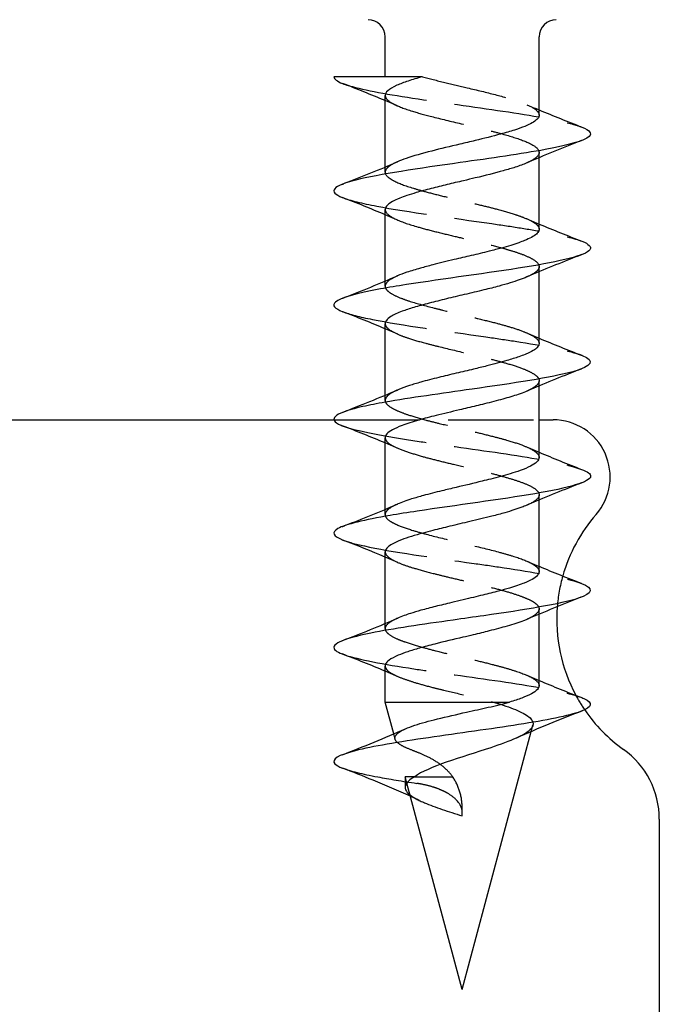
# Model space of a CAD drawing. Header units: millimetres. Extents: x -168 to 186, y -85 to 278.
# Tile 15 of 162: x -138 to -127, y -29 to -12. Entities that reach past the tile are written whole.
import ezdxf

# ---------------------------------------------------------------- set-up
doc = ezdxf.new("R2010")
doc.units = ezdxf.units.MM
doc.header["$LTSCALE"] = 10
doc.linetypes.add('ALLCAD_Strich', pattern=[0.2, 0.15, -0.05])
doc.layers.add('BESCH_KONT_sich_schn_grun_2d', color=10, linetype='Continuous')

msp = doc.modelspace()

# ---------------------------------------------------------------- linework, layer by layer
at = {"layer": 'BESCH_KONT_sich_schn_grun_2d', "linetype": 'Continuous'}
for p, q in [((-132.018, -12.545), (-132.018, -11.845)), ((-129.318, -13.218), (-129.318, -11.845)), ((-132.018, -14.127), (-132.018, -12.873)), ((-129.318, -15.217), (-129.318, -13.963)), ((-132.018, -16.126), (-132.018, -14.872)), ((-129.318, -17.217), (-129.318, -15.962)), ((-132.018, -18.127), (-132.018, -16.873)), ((-129.318, -19.217), (-129.318, -17.964)), ((-138.71, -18.558), (-132.916, -18.558)), ((-129.318, -18.558), (-129.072, -18.558)), ((-132.018, -20.127), (-132.018, -18.872)), ((-129.318, -21.218), (-129.318, -19.962)), ((-132.018, -22.128), (-132.018, -20.873)), ((-129.318, -23.218), (-129.318, -21.964)), ((-132.018, -23.507), (-132.018, -22.873)), ((-131.869, -24.064), (-132.018, -23.507)), ((-132.018, -23.507), (-129.839, -23.507)), ((-130.668, -28.545), (-129.456, -24.021)), ((-130.668, -28.545), (-131.638, -24.924)), ((-127.21, -25.557), (-127.21, -29.06))]:
    msp.add_line(p, q, dxfattribs=at)
at = {"layer": 'BESCH_KONT_sich_schn_grun_2d', "linetype": 'ALLCAD_Strich'}
for p, q in [((-129.318, -13.963), (-129.318, -13.872)), ((-132.018, -14.217), (-132.018, -14.127)), ((-129.318, -15.962), (-129.318, -15.873)), ((-132.018, -16.218), (-132.018, -16.126)), ((-129.318, -17.964), (-129.318, -17.872)), ((-132.018, -18.218), (-132.018, -18.127)), ((-132.916, -18.558), (-129.318, -18.558)), ((-129.318, -19.962), (-129.318, -19.873)), ((-132.018, -20.217), (-132.018, -20.127)), ((-129.318, -21.964), (-129.318, -21.872)), ((-132.018, -22.217), (-132.018, -22.128)), ((-129.456, -24.021), (-129.427, -23.912)), ((-131.844, -24.154), (-131.869, -24.064)), ((-131.668, -24.813), (-131.668, -25)), ((-131.638, -24.924), (-131.668, -24.813)), ((-131.5, -24.813), (-131.668, -24.813)), ((-131.5, -24.813), (-130.834, -24.813)), ((-130.668, -25.5), (-130.668, -25.348))]:
    msp.add_line(p, q, dxfattribs=at)
at = {"layer": 'BESCH_KONT_sich_schn_grun_2d', "linetype": 'Continuous'}
for centre, radius, start, end in [((-132.318, -11.845), 0.3, 360, 90), ((-129.018, -11.845), 0.3, 90, 180), ((-129.072, -19.558), 1, 318.8605, 90), ((-126.21, -22.058), 2.8, 138.8605, 164.1903), ((-126.21, -22.058), 2.8, 175.4109, 208.3177), ((-126.21, -22.058), 2.8, 214.4399, 234.4513), ((-128.71, -25.557), 1.5, 0, 54.4513)]:
    msp.add_arc(centre, radius, start, end, dxfattribs=at)
at = {"layer": 'BESCH_KONT_sich_schn_grun_2d', "linetype": 'ALLCAD_Strich'}
for start, end in [(164.1903, 175.4109), (208.3177, 214.4399)]:
    msp.add_arc((-126.21, -22.058), 2.8, start, end, dxfattribs=at)
for points in [[(-132.917, -12.545), (-132.917, -12.545), (-132.918, -12.545), (-132.918, -12.545)], [(-131.803, -13.055), (-131.874, -13.024), (-131.946, -12.994), (-132.018, -12.963)], [(-129.533, -13.035), (-129.462, -13.066), (-129.39, -13.097), (-129.318, -13.127)], [(-128.57, -13.663), (-128.582, -13.667), (-128.594, -13.672), (-128.606, -13.677)], [(-132.767, -14.428), (-132.758, -14.425), (-132.75, -14.421), (-132.742, -14.418)], [(-131.8, -15.056), (-131.873, -15.025), (-131.945, -14.994), (-132.018, -14.963)], [(-129.532, -15.036), (-129.461, -15.067), (-129.39, -15.097), (-129.318, -15.127)], [(-128.566, -15.661), (-128.588, -15.669), (-128.611, -15.678), (-128.633, -15.687)], [(-132.763, -16.426), (-132.758, -16.424), (-132.752, -16.422), (-132.747, -16.42)], [(-131.796, -17.058), (-131.869, -17.026), (-131.944, -16.994), (-132.018, -16.963)], [(-129.538, -17.034), (-129.465, -17.066), (-129.392, -17.097), (-129.318, -17.128)], [(-128.576, -17.666), (-128.597, -17.674), (-128.618, -17.682), (-128.638, -17.69)], [(-131.806, -19.054), (-131.876, -19.023), (-131.947, -18.993), (-132.018, -18.963)], [(-129.539, -19.032), (-129.466, -19.064), (-129.392, -19.096), (-129.318, -19.127)], [(-128.567, -19.661), (-128.59, -19.67), (-128.613, -19.679), (-128.636, -19.688)], [(-132.773, -20.43), (-132.758, -20.424), (-132.743, -20.418), (-132.728, -20.412)], [(-131.795, -21.058), (-131.869, -21.026), (-131.943, -20.995), (-132.018, -20.963)], [(-129.535, -21.034), (-129.463, -21.065), (-129.391, -21.096), (-129.318, -21.126)], [(-128.574, -21.665), (-128.582, -21.668), (-128.591, -21.672), (-128.599, -21.675)], [(-131.805, -23.054), (-131.876, -23.023), (-131.947, -22.993), (-132.018, -22.963)], [(-129.534, -23.035), (-129.463, -23.066), (-129.39, -23.096), (-129.318, -23.127)], [(-129.717, -24.136), (-129.717, -24.136), (-129.717, -24.136), (-129.718, -24.136)], [(-131.419, -25.23), (-131.471, -25.204), (-131.523, -25.18), (-131.576, -25.155)]]:
    msp.add_open_spline(points, degree=3, dxfattribs=at)
at = {"layer": 'BESCH_KONT_sich_schn_grun_2d', "linetype": 'Continuous'}
for points, knots in [([(-131.364, -12.545), (-131.381, -12.545), (-131.398, -12.545), (-131.415, -12.545), (-131.818, -12.545), (-132.258, -12.545), (-132.554, -12.545), (-132.711, -12.545), (-132.832, -12.545), (-132.917, -12.545)], [-0.2111389, -0.2111389, -0.2111389, -0.2111389, -0.2054491, -0.2054491, -0.2054491, -0.0711626, -0.0711626, -0.0711626, 0, 0, 0, 0]), ([(-131.364, -12.545), (-131.455, -12.57), (-131.54, -12.595), (-131.691, -12.645), (-131.758, -12.67), (-131.885, -12.727), (-131.939, -12.759), (-132.003, -12.818), (-132.018, -12.845), (-132.018, -12.873)], [0, 0, 0, 0, 0.0328826, 0.0328826, 0.0655377, 0.0655377, 0.1072006, 0.1072006, 0.1430198, 0.1430198, 0.1430198, 0.1430198]), ([(-129.318, -13.218), (-129.318, -13.222), (-129.318, -13.227), (-129.323, -13.252), (-129.336, -13.273), (-129.398, -13.334), (-129.47, -13.375), (-129.622, -13.436), (-129.682, -13.458), (-129.824, -13.503), (-129.907, -13.527), (-130.134, -13.589), (-130.284, -13.627), (-130.529, -13.685), (-130.619, -13.706), (-130.878, -13.767), (-131.046, -13.807), (-131.371, -13.891), (-131.524, -13.933), (-131.706, -13.996), (-131.756, -14.015), (-131.8, -14.034)], [-4.496143, -4.496143, -4.496143, -4.496143, -4.4900402, -4.4900402, -4.4626515, -4.4626515, -4.409862, -4.409862, -4.3818045, -4.3818045, -4.350019, -4.350019, -4.3010294, -4.3010294, -4.2733858, -4.2733858, -4.2208499, -4.2208499, -4.1639112, -4.1639112, -4.1388751, -4.1388751, -4.1388751, -4.1388751]), ([(-128.571, -13.427), (-128.432, -13.482), (-128.32, -13.613), (-129.077, -13.821), (-130.893, -14.076), (-132.48, -14.305), (-132.988, -14.508), (-132.898, -14.611), (-132.766, -14.663), (-132.764, -14.664)], [5.912568, 5.912568, 5.912568, 5.912568, 6.430235, 7.149884, 7.869534, 8.829067, 9.308834, 9.7886, 9.797074, 9.797074, 9.797074, 9.797074]), ([(-129.536, -14.056), (-129.593, -14.081), (-129.66, -14.106), (-129.801, -14.152), (-129.871, -14.172), (-130.096, -14.235), (-130.263, -14.276), (-130.506, -14.335), (-130.575, -14.351), (-130.741, -14.39), (-130.836, -14.412), (-131.027, -14.458), (-131.121, -14.481), (-131.306, -14.528), (-131.395, -14.552), (-131.533, -14.593), (-131.587, -14.61), (-131.682, -14.643), (-131.725, -14.659), (-131.863, -14.715), (-131.936, -14.754), (-132.004, -14.82), (-132.018, -14.846), (-132.018, -14.872)], [0.6599032, 0.6599032, 0.6599032, 0.6599032, 0.6923807, 0.6923807, 0.7197421, 0.7197421, 0.7743548, 0.7743548, 0.7958425, 0.7958425, 0.825246, 0.825246, 0.855728, 0.855728, 0.887361, 0.887361, 0.9091493, 0.9091493, 0.9295711, 0.9295711, 0.9822283, 0.9822283, 1.0164506, 1.0164506, 1.0164506, 1.0164506]), ([(-129.318, -15.217), (-129.318, -15.226), (-129.319, -15.235), (-129.329, -15.264), (-129.344, -15.284), (-129.409, -15.342), (-129.48, -15.379), (-129.606, -15.429), (-129.639, -15.441), (-129.763, -15.485), (-129.865, -15.516), (-130.047, -15.566), (-130.12, -15.585), (-130.298, -15.63), (-130.404, -15.655), (-130.61, -15.704), (-130.71, -15.727), (-130.938, -15.781), (-131.064, -15.812), (-131.259, -15.862), (-131.331, -15.881), (-131.486, -15.925), (-131.566, -15.949), (-131.699, -15.993), (-131.754, -16.013), (-131.801, -16.034)], [-3.6213877, -3.6213877, -3.6213877, -3.6213877, -3.6101324, -3.6101324, -3.5840652, -3.5840652, -3.5339215, -3.5339215, -3.51783, -3.51783, -3.4775882, -3.4775882, -3.4523968, -3.4523968, -3.418994, -3.418994, -3.3882626, -3.3882626, -3.3482506, -3.3482506, -3.3231753, -3.3231753, -3.2913072, -3.2913072, -3.2642085, -3.2642085, -3.2642085, -3.2642085]), ([(-128.567, -15.429), (-128.507, -15.453), (-128.418, -15.502), (-128.389, -15.654), (-129.386, -15.883), (-131.2, -16.112), (-132.415, -16.315), (-133.022, -16.474), (-132.906, -16.607), (-132.761, -16.663)], [12.202536, 12.202536, 12.202536, 12.202536, 12.427316, 12.667199, 13.626732, 14.586265, 14.826149, 15.545798, 16.079354, 16.079354, 16.079354, 16.079354]), ([(-129.533, -16.054), (-129.613, -16.088), (-129.713, -16.123), (-129.889, -16.177), (-129.953, -16.196), (-130.105, -16.237), (-130.194, -16.259), (-130.399, -16.309), (-130.515, -16.336), (-130.737, -16.388), (-130.841, -16.413), (-131.048, -16.463), (-131.149, -16.489), (-131.342, -16.539), (-131.434, -16.564), (-131.592, -16.612), (-131.66, -16.634), (-131.801, -16.687), (-131.868, -16.718), (-131.954, -16.772), (-131.981, -16.795), (-132.011, -16.836), (-132.018, -16.855), (-132.018, -16.873)], [1.5324341, 1.5324341, 1.5324341, 1.5324341, 1.5779732, 1.5779732, 1.6017533, 1.6017533, 1.631367, 1.631367, 1.667518, 1.667518, 1.699684, 1.699684, 1.7324597, 1.7324597, 1.7657093, 1.7657093, 1.7951791, 1.7951791, 1.8352299, 1.8352299, 1.8649983, 1.8649983, 1.8892832, 1.8892832, 1.8892832, 1.8892832]), ([(-129.318, -17.217), (-129.318, -17.219), (-129.318, -17.221), (-129.321, -17.254), (-129.342, -17.286), (-129.407, -17.336), (-129.439, -17.355), (-129.53, -17.401), (-129.596, -17.427), (-129.736, -17.475), (-129.807, -17.497), (-129.992, -17.551), (-130.109, -17.582), (-130.31, -17.633), (-130.388, -17.652), (-130.569, -17.695), (-130.671, -17.718), (-130.876, -17.766), (-130.979, -17.791), (-131.189, -17.843), (-131.294, -17.87), (-131.464, -17.918), (-131.531, -17.938), (-131.663, -17.981), (-131.726, -18.003), (-131.789, -18.029), (-131.797, -18.033), (-131.805, -18.036)], [-2.7470568, -2.7470568, -2.7470568, -2.7470568, -2.7444385, -2.7444385, -2.7038271, -2.7038271, -2.6788014, -2.6788014, -2.6439911, -2.6439911, -2.6145936, -2.6145936, -2.5740841, -2.5740841, -2.5491699, -2.5491699, -2.5176627, -2.5176627, -2.4856253, -2.4856253, -2.4496399, -2.4496399, -2.423543, -2.423543, -2.3936373, -2.3936373, -2.3891859, -2.3891859, -2.3891859, -2.3891859]), ([(-128.565, -17.428), (-128.327, -17.524), (-128.449, -17.721), (-130.295, -17.995), (-131.766, -18.199), (-132.822, -18.402), (-133.047, -18.54), (-132.797, -18.652), (-132.77, -18.662)], [18.48289, 18.48289, 18.48289, 18.48289, 19.38393, 20.343463, 21.063113, 21.302996, 22.262529, 22.358557, 22.358557, 22.358557, 22.358557]), ([(-129.536, -18.057), (-129.542, -18.06), (-129.549, -18.062), (-129.596, -18.082), (-129.639, -18.098), (-129.767, -18.141), (-129.858, -18.168), (-130.057, -18.223), (-130.165, -18.251), (-130.374, -18.303), (-130.472, -18.327), (-130.619, -18.362), (-130.667, -18.373), (-130.854, -18.417), (-130.993, -18.45), (-131.231, -18.509), (-131.332, -18.535), (-131.538, -18.594), (-131.637, -18.627), (-131.789, -18.684), (-131.846, -18.708), (-131.935, -18.757), (-131.967, -18.781), (-132.008, -18.828), (-132.018, -18.85), (-132.018, -18.872)], [2.405647, 2.405647, 2.405647, 2.405647, 2.4094395, 2.4094395, 2.4309122, 2.4309122, 2.4668194, 2.4668194, 2.5032153, 2.5032153, 2.533989, 2.533989, 2.5486472, 2.5486472, 2.5918436, 2.5918436, 2.626704, 2.626704, 2.6684029, 2.6684029, 2.7013817, 2.7013817, 2.7332176, 2.7332176, 2.7621635, 2.7621635, 2.7621635, 2.7621635]), ([(-129.318, -19.217), (-129.318, -19.244), (-129.333, -19.271), (-129.388, -19.323), (-129.424, -19.347), (-129.52, -19.396), (-129.581, -19.422), (-129.706, -19.466), (-129.765, -19.485), (-129.932, -19.535), (-130.046, -19.565), (-130.217, -19.609), (-130.267, -19.621), (-130.467, -19.671), (-130.62, -19.707), (-130.858, -19.763), (-130.941, -19.782), (-131.136, -19.83), (-131.246, -19.857), (-131.42, -19.905), (-131.49, -19.925), (-131.647, -19.975), (-131.729, -20.004), (-131.799, -20.034), (-131.801, -20.035), (-131.803, -20.036)], [-1.8730071, -1.8730071, -1.8730071, -1.8730071, -1.8371123, -1.8371123, -1.8063876, -1.8063876, -1.7729565, -1.7729565, -1.7478294, -1.7478294, -1.7073965, -1.7073965, -1.6909926, -1.6909926, -1.6437002, -1.6437002, -1.6176018, -1.6176018, -1.581278, -1.581278, -1.5551254, -1.5551254, -1.5169037, -1.5169037, -1.5156612, -1.5156612, -1.5156612, -1.5156612]), ([(-128.577, -19.426), (-128.47, -19.466), (-128.268, -19.609), (-129.181, -19.853), (-130.981, -20.082), (-132.265, -20.286), (-133.009, -20.455), (-132.929, -20.598), (-132.759, -20.665)], [24.757545, 24.757545, 24.757545, 24.757545, 25.141129, 26.100662, 27.060195, 27.300078, 28.019728, 28.649719, 28.649719, 28.649719, 28.649719]), ([(-129.535, -20.055), (-129.562, -20.067), (-129.592, -20.079), (-129.709, -20.123), (-129.808, -20.154), (-129.991, -20.207), (-130.069, -20.227), (-130.273, -20.279), (-130.403, -20.309), (-130.653, -20.368), (-130.771, -20.396), (-130.987, -20.449), (-131.086, -20.473), (-131.24, -20.512), (-131.298, -20.528), (-131.5, -20.582), (-131.629, -20.622), (-131.799, -20.687), (-131.854, -20.712), (-131.929, -20.756), (-131.955, -20.774), (-131.998, -20.814), (-132.012, -20.836), (-132.018, -20.863), (-132.018, -20.868), (-132.018, -20.873)], [3.2786403, 3.2786403, 3.2786403, 3.2786403, 3.2942703, 3.2942703, 3.3352579, 3.3352579, 3.3622897, 3.3622897, 3.4034333, 3.4034333, 3.4396968, 3.4396968, 3.4711572, 3.4711572, 3.4911933, 3.4911933, 3.5435001, 3.5435001, 3.5763682, 3.5763682, 3.5999879, 3.5999879, 3.6289163, 3.6289163, 3.6354052, 3.6354052, 3.6354052, 3.6354052]), ([(-129.318, -21.218), (-129.318, -21.22), (-129.318, -21.222), (-129.32, -21.244), (-129.329, -21.264), (-129.368, -21.307), (-129.4, -21.331), (-129.48, -21.376), (-129.526, -21.397), (-129.651, -21.448), (-129.739, -21.478), (-129.897, -21.525), (-129.961, -21.543), (-130.117, -21.584), (-130.21, -21.607), (-130.359, -21.643), (-130.414, -21.657), (-130.529, -21.684), (-130.59, -21.699), (-130.718, -21.73), (-130.785, -21.745), (-130.948, -21.784), (-131.042, -21.807), (-131.223, -21.852), (-131.31, -21.875), (-131.457, -21.915), (-131.519, -21.934), (-131.615, -21.964), (-131.651, -21.977), (-131.726, -22.004), (-131.764, -22.019), (-131.798, -22.034)], [-0.9993076, -0.9993076, -0.9993076, -0.9993076, -0.9969361, -0.9969361, -0.970349, -0.970349, -0.9390856, -0.9390856, -0.9116658, -0.9116658, -0.8732124, -0.8732124, -0.8496247, -0.8496247, -0.8188546, -0.8188546, -0.8016824, -0.8016824, -0.7828195, -0.7828195, -0.7621698, -0.7621698, -0.7322377, -0.7322377, -0.702607, -0.702607, -0.6785392, -0.6785392, -0.6627465, -0.6627465, -0.6432635, -0.6432635, -0.6432635, -0.6432635]), ([(-128.575, -21.425), (-128.354, -21.512), (-128.389, -21.701), (-129.741, -21.915), (-131.189, -22.118), (-132.592, -22.322), (-133.059, -22.52), (-132.822, -22.642), (-132.771, -22.661)], [31.039394, 31.039394, 31.039394, 31.039394, 31.85786, 32.817393, 33.057276, 33.776926, 34.736459, 34.922526, 34.922526, 34.922526, 34.922526]), ([(-129.533, -22.055), (-129.552, -22.063), (-129.571, -22.071), (-129.674, -22.111), (-129.771, -22.142), (-129.977, -22.202), (-130.082, -22.23), (-130.284, -22.281), (-130.378, -22.304), (-130.533, -22.342), (-130.594, -22.356), (-130.822, -22.409), (-130.989, -22.448), (-131.241, -22.511), (-131.332, -22.535), (-131.49, -22.581), (-131.559, -22.602), (-131.684, -22.644), (-131.739, -22.664), (-131.857, -22.713), (-131.911, -22.742), (-131.98, -22.793), (-132, -22.815), (-132.015, -22.849), (-132.018, -22.861), (-132.018, -22.873)], [4.1514387, 4.1514387, 4.1514387, 4.1514387, 4.1620573, 4.1620573, 4.2037034, 4.2037034, 4.2402678, 4.2402678, 4.2701898, 4.2701898, 4.2887722, 4.2887722, 4.3406287, 4.3406287, 4.3718995, 4.3718995, 4.3993461, 4.3993461, 4.4262152, 4.4262152, 4.4642698, 4.4642698, 4.4936162, 4.4936162, 4.5085663, 4.5085663, 4.5085663, 4.5085663]), ([(-129.318, -23.218), (-129.318, -23.219), (-129.318, -23.22), (-129.319, -23.243), (-129.329, -23.264), (-129.371, -23.311), (-129.406, -23.336), (-129.499, -23.386), (-129.554, -23.41), (-129.684, -23.458), (-129.757, -23.482), (-129.838, -23.507)], [-0.1262245, -0.1262245, -0.1262245, -0.1262245, -0.1243413, -0.1243413, -0.0967711, -0.0967711, -0.063477, -0.063477, -0.0316935, -0.0316935, -0.0000011, -0.0000011, -0.0000011, -0.0000011]), ([(-128.572, -23.426), (-128.558, -23.432), (-128.361, -23.513), (-128.404, -23.671), (-129.588, -23.9), (-131.309, -24.129), (-132.711, -24.358), (-133.013, -24.536), (-132.831, -24.637), (-132.767, -24.662)], [37.326076, 37.326076, 37.326076, 37.326076, 37.375175, 38.094824, 38.814474, 39.534124, 40.253774, 40.973423, 41.208738, 41.208738, 41.208738, 41.208738]), ([(-131.664, -23.974), (-131.616, -23.953), (-131.56, -23.932), (-131.384, -23.873), (-131.25, -23.837), (-130.941, -23.76), (-130.767, -23.721), (-130.462, -23.653), (-130.334, -23.625), (-130.078, -23.567), (-129.953, -23.537), (-129.839, -23.507)], [0.157019, 0.157019, 0.157019, 0.157019, 0.1848509, 0.1848509, 0.234212, 0.234212, 0.288041, 0.288041, 0.3274494, 0.3274494, 0.3696756, 0.3696756, 0.3696756, 0.3696756]), ([(-129.718, -24.136), (-129.841, -24.192), (-129.996, -24.248), (-130.168, -24.305), (-130.416, -24.388), (-130.7, -24.473), (-130.947, -24.559), (-131.18, -24.641), (-131.383, -24.726), (-131.5, -24.813)], [0.2362405, 0.2362405, 0.2362405, 0.2362405, 0.2949299, 0.2949299, 0.2949299, 0.3790925, 0.3790925, 0.3790925, 0.4585143, 0.4585143, 0.4585143, 0.4585143]), ([(-131.576, -25.155), (-131.789, -25.057), (-132.01, -24.965), (-132.408, -24.803), (-132.587, -24.732), (-132.767, -24.662)], [0.177821, 0.177821, 0.177821, 0.177821, 0.893217, 0.893217, 1.471532, 1.471532, 1.471532, 1.471532]), ([(-131.5, -24.813), (-131.633, -24.889), (-131.691, -24.966), (-131.659, -25.042), (-131.647, -25.072), (-131.62, -25.103), (-131.582, -25.133)], [40.253192, 40.253192, 40.253192, 40.253192, 40.973423, 40.973423, 40.973423, 41.257661, 41.257661, 41.257661, 41.257661])]:
    msp.add_open_spline(points, degree=3, knots=knots, dxfattribs=at)
for points in [[(-132.917, -12.545), (-132.917, -12.585), (-132.866, -12.624), (-132.764, -12.664)], [(-132.018, -12.963), (-132.265, -12.86), (-132.514, -12.761), (-132.764, -12.664)], [(-129.318, -13.127), (-129.071, -13.23), (-128.82, -13.329), (-128.569, -13.427)], [(-128.606, -13.677), (-128.918, -13.799), (-129.231, -13.923), (-129.536, -14.056)], [(-132.742, -14.418), (-132.425, -14.294), (-132.109, -14.168), (-131.8, -14.034)], [(-132.018, -14.963), (-132.264, -14.86), (-132.514, -14.761), (-132.764, -14.664)], [(-129.318, -15.127), (-129.07, -15.231), (-128.819, -15.33), (-128.567, -15.428)], [(-128.633, -15.687), (-128.935, -15.805), (-129.237, -15.926), (-129.533, -16.054)], [(-132.747, -16.42), (-132.429, -16.295), (-132.111, -16.168), (-131.801, -16.034)], [(-132.018, -16.963), (-132.263, -16.86), (-132.512, -16.761), (-132.761, -16.663)], [(-129.318, -17.128), (-129.07, -17.232), (-128.818, -17.332), (-128.566, -17.43)], [(-128.638, -17.69), (-128.94, -17.808), (-129.241, -17.929), (-129.536, -18.057)], [(-132.77, -18.428), (-132.446, -18.301), (-132.122, -18.173), (-131.805, -18.036)], [(-132.018, -18.963), (-132.267, -18.86), (-132.518, -18.76), (-132.77, -18.662)], [(-129.318, -19.127), (-129.072, -19.23), (-128.823, -19.329), (-128.573, -19.427)], [(-128.636, -19.688), (-128.938, -19.806), (-129.24, -19.927), (-129.535, -20.055)], [(-132.728, -20.412), (-132.417, -20.291), (-132.107, -20.168), (-131.803, -20.036)], [(-132.018, -20.963), (-132.262, -20.86), (-132.511, -20.762), (-132.759, -20.665)], [(-129.318, -21.126), (-129.073, -21.229), (-128.824, -21.328), (-128.575, -21.425)], [(-128.599, -21.675), (-128.913, -21.798), (-129.226, -21.923), (-129.533, -22.055)], [(-132.765, -22.428), (-132.44, -22.301), (-132.115, -22.172), (-131.798, -22.034)], [(-132.018, -22.963), (-132.267, -22.859), (-132.519, -22.76), (-132.771, -22.661)], [(-129.318, -23.127), (-129.072, -23.23), (-128.822, -23.329), (-128.572, -23.427)], [(-128.571, -23.663), (-128.957, -23.814), (-129.344, -23.968), (-129.717, -24.136)], [(-132.769, -24.429), (-132.397, -24.283), (-132.024, -24.136), (-131.664, -23.974)]]:
    msp.add_open_spline(points, degree=3, dxfattribs=at)
at = {"layer": 'BESCH_KONT_sich_schn_grun_2d', "linetype": 'ALLCAD_Strich'}
for points, knots in [([(-131.364, -12.545), (-131.243, -12.579), (-131.11, -12.612), (-130.843, -12.676), (-130.71, -12.708), (-130.408, -12.779), (-130.242, -12.819), (-129.939, -12.898), (-129.804, -12.937), (-129.628, -12.997), (-129.572, -13.018), (-129.473, -13.062), (-129.432, -13.084), (-129.345, -13.144), (-129.318, -13.181), (-129.318, -13.218)], [-4.7903816, -4.7903816, -4.7903816, -4.7903816, -4.7465454, -4.7465454, -4.7056152, -4.7056152, -4.6530903, -4.6530903, -4.6021016, -4.6021016, -4.5740445, -4.5740445, -4.544748, -4.544748, -4.496143, -4.496143, -4.496143, -4.496143]), ([(-132.764, -12.664), (-132.754, -12.668), (-132.538, -12.748), (-131.715, -12.905), (-129.994, -13.134), (-128.938, -13.308), (-128.626, -13.406), (-128.571, -13.427)], [3.514072, 3.514072, 3.514072, 3.514072, 3.551636, 4.271285, 4.990935, 5.710585, 5.912568, 5.912568, 5.912568, 5.912568]), ([(-132.018, -12.873), (-132.018, -12.888), (-132.013, -12.903), (-131.983, -12.953), (-131.939, -12.987), (-131.791, -13.064), (-131.678, -13.106), (-131.432, -13.183), (-131.309, -13.216), (-131.011, -13.292), (-130.831, -13.334), (-130.509, -13.41), (-130.368, -13.444), (-130.15, -13.498), (-130.069, -13.519), (-129.844, -13.58), (-129.713, -13.62), (-129.504, -13.7), (-129.425, -13.739), (-129.327, -13.818), (-129.309, -13.858), (-129.336, -13.939), (-129.383, -13.979), (-129.483, -14.032), (-129.508, -14.044), (-129.536, -14.056)], [0.1430198, 0.1430198, 0.1430198, 0.1430198, 0.1629745, 0.1629745, 0.2080581, 0.2080581, 0.2638352, 0.2638352, 0.3075597, 0.3075597, 0.3632842, 0.3632842, 0.406937, 0.406937, 0.4342329, 0.4342329, 0.4870281, 0.4870281, 0.5387827, 0.5387827, 0.590935, 0.590935, 0.6443172, 0.6443172, 0.6599032, 0.6599032, 0.6599032, 0.6599032]), ([(-131.8, -14.034), (-131.853, -14.057), (-131.897, -14.08), (-131.97, -14.129), (-131.997, -14.155), (-132.03, -14.223), (-132.014, -14.265), (-131.94, -14.329), (-131.907, -14.349), (-131.781, -14.413), (-131.665, -14.456), (-131.46, -14.518), (-131.39, -14.538), (-131.221, -14.583), (-131.118, -14.61), (-130.898, -14.664), (-130.78, -14.692), (-130.55, -14.746), (-130.437, -14.772), (-130.234, -14.821), (-130.143, -14.843), (-129.941, -14.897), (-129.834, -14.928), (-129.681, -14.978), (-129.628, -14.997), (-129.507, -15.045), (-129.447, -15.074), (-129.373, -15.123), (-129.351, -15.144), (-129.324, -15.182), (-129.318, -15.2), (-129.318, -15.217)], [-4.1388751, -4.1388751, -4.1388751, -4.1388751, -4.108829, -4.108829, -4.0745743, -4.0745743, -4.0193149, -4.0193149, -3.9918386, -3.9918386, -3.9355009, -3.9355009, -3.9097596, -3.9097596, -3.8757543, -3.8757543, -3.839351, -3.839351, -3.8044906, -3.8044906, -3.774623, -3.774623, -3.7343915, -3.7343915, -3.7096149, -3.7096149, -3.6712371, -3.6712371, -3.644428, -3.644428, -3.6213877, -3.6213877, -3.6213877, -3.6213877]), ([(-132.764, -14.664), (-132.636, -14.714), (-132.007, -14.865), (-130.656, -15.043), (-129.635, -15.195), (-129.02, -15.299), (-128.7, -15.377), (-128.567, -15.429)], [9.797074, 9.797074, 9.797074, 9.797074, 10.268367, 11.2279, 11.467783, 11.707666, 12.202536, 12.202536, 12.202536, 12.202536]), ([(-132.018, -14.872), (-132.018, -14.889), (-132.013, -14.905), (-131.974, -14.965), (-131.91, -15.007), (-131.718, -15.093), (-131.591, -15.136), (-131.346, -15.206), (-131.241, -15.233), (-131.022, -15.288), (-130.908, -15.315), (-130.693, -15.367), (-130.594, -15.39), (-130.426, -15.431), (-130.358, -15.447), (-130.178, -15.491), (-130.069, -15.518), (-129.91, -15.562), (-129.855, -15.578), (-129.733, -15.616), (-129.67, -15.637), (-129.541, -15.685), (-129.481, -15.712), (-129.366, -15.779), (-129.327, -15.819), (-129.317, -15.873), (-129.318, -15.886), (-129.33, -15.922), (-129.348, -15.944), (-129.41, -15.994), (-129.459, -16.021), (-129.525, -16.05), (-129.529, -16.052), (-129.533, -16.054)], [1.0164506, 1.0164506, 1.0164506, 1.0164506, 1.0381252, 1.0381252, 1.0939757, 1.0939757, 1.1501016, 1.1501016, 1.1862724, 1.1862724, 1.2220507, 1.2220507, 1.2527512, 1.2527512, 1.2742218, 1.2742218, 1.3105089, 1.3105089, 1.331487, 1.331487, 1.3593662, 1.3593662, 1.3948689, 1.3948689, 1.4470585, 1.4470585, 1.4644475, 1.4644475, 1.4939133, 1.4939133, 1.5301995, 1.5301995, 1.5324341, 1.5324341, 1.5324341, 1.5324341]), ([(-131.801, -16.034), (-131.81, -16.038), (-131.818, -16.041), (-131.891, -16.075), (-131.941, -16.105), (-131.994, -16.155), (-132.008, -16.175), (-132.023, -16.222), (-132.016, -16.249), (-131.977, -16.298), (-131.951, -16.32), (-131.872, -16.369), (-131.815, -16.396), (-131.696, -16.443), (-131.64, -16.463), (-131.456, -16.522), (-131.313, -16.56), (-131.11, -16.611), (-131.062, -16.623), (-130.89, -16.665), (-130.762, -16.695), (-130.553, -16.745), (-130.471, -16.765), (-130.276, -16.811), (-130.165, -16.838), (-129.977, -16.888), (-129.897, -16.91), (-129.734, -16.959), (-129.655, -16.986), (-129.536, -17.034), (-129.493, -17.053), (-129.384, -17.111), (-129.34, -17.149), (-129.32, -17.197), (-129.318, -17.207), (-129.318, -17.217)], [-3.2642085, -3.2642085, -3.2642085, -3.2642085, -3.2594382, -3.2594382, -3.2201252, -3.2201252, -3.1946654, -3.1946654, -3.1582715, -3.1582715, -3.1298502, -3.1298502, -3.0942149, -3.0942149, -3.0688533, -3.0688533, -3.0171448, -3.0171448, -3.0016709, -3.0016709, -2.9622179, -2.9622179, -2.9368178, -2.9368178, -2.9007871, -2.9007871, -2.8715884, -2.8715884, -2.8363799, -2.8363799, -2.8105189, -2.8105189, -2.7604289, -2.7604289, -2.7470568, -2.7470568, -2.7470568, -2.7470568]), ([(-132.761, -16.663), (-132.646, -16.709), (-132.073, -16.856), (-130.764, -17.028), (-129.385, -17.232), (-128.803, -17.34), (-128.58, -17.422), (-128.565, -17.428)], [16.079354, 16.079354, 16.079354, 16.079354, 16.505331, 17.464864, 17.704748, 18.424397, 18.48289, 18.48289, 18.48289, 18.48289]), ([(-132.018, -16.873), (-132.018, -16.88), (-132.017, -16.887), (-132.008, -16.92), (-131.986, -16.946), (-131.911, -17.003), (-131.854, -17.033), (-131.732, -17.085), (-131.675, -17.106), (-131.521, -17.157), (-131.419, -17.186), (-131.236, -17.235), (-131.161, -17.254), (-130.922, -17.312), (-130.753, -17.352), (-130.533, -17.405), (-130.481, -17.417), (-130.32, -17.456), (-130.213, -17.482), (-130.026, -17.53), (-129.944, -17.552), (-129.766, -17.604), (-129.675, -17.633), (-129.539, -17.687), (-129.488, -17.71), (-129.397, -17.761), (-129.361, -17.788), (-129.326, -17.834), (-129.318, -17.853), (-129.318, -17.893), (-129.327, -17.914), (-129.358, -17.952), (-129.376, -17.967), (-129.419, -17.998), (-129.443, -18.012), (-129.491, -18.037), (-129.513, -18.047), (-129.536, -18.057)], [1.8892832, 1.8892832, 1.8892832, 1.8892832, 1.8983861, 1.8983861, 1.9333535, 1.9333535, 1.9725456, 1.9725456, 2.0000507, 2.0000507, 2.0388593, 2.0388593, 2.0640665, 2.0640665, 2.1160943, 2.1160943, 2.1322506, 2.1322506, 2.166484, 2.166484, 2.1956679, 2.1956679, 2.2345496, 2.2345496, 2.2645298, 2.2645298, 2.3004887, 2.3004887, 2.3255313, 2.3255313, 2.3536739, 2.3536739, 2.3738452, 2.3738452, 2.3926131, 2.3926131, 2.405647, 2.405647, 2.405647, 2.405647]), ([(-131.805, -18.036), (-131.868, -18.063), (-131.918, -18.091), (-131.983, -18.141), (-132.002, -18.164), (-132.022, -18.213), (-132.02, -18.239), (-131.986, -18.292), (-131.956, -18.318), (-131.875, -18.366), (-131.83, -18.388), (-131.725, -18.432), (-131.668, -18.453), (-131.513, -18.504), (-131.411, -18.534), (-131.226, -18.583), (-131.149, -18.602), (-130.95, -18.65), (-130.827, -18.679), (-130.603, -18.733), (-130.502, -18.757), (-130.299, -18.806), (-130.198, -18.831), (-130.027, -18.875), (-129.956, -18.894), (-129.783, -18.943), (-129.688, -18.974), (-129.544, -19.029), (-129.489, -19.054), (-129.402, -19.103), (-129.369, -19.127), (-129.33, -19.171), (-129.321, -19.19), (-129.318, -19.212), (-129.318, -19.215), (-129.318, -19.217)], [-2.3891859, -2.3891859, -2.3891859, -2.3891859, -2.3529786, -2.3529786, -2.3236666, -2.3236666, -2.2892211, -2.2892211, -2.2544727, -2.2544727, -2.2253149, -2.2253149, -2.1980001, -2.1980001, -2.1591445, -2.1591445, -2.1334068, -2.1334068, -2.0950284, -2.0950284, -2.0640811, -2.0640811, -2.0310966, -2.0310966, -2.0060404, -2.0060404, -1.9658134, -1.9658134, -1.9339189, -1.9339189, -1.9019487, -1.9019487, -1.8768494, -1.8768494, -1.8730071, -1.8730071, -1.8730071, -1.8730071]), ([(-132.77, -18.662), (-132.535, -18.754), (-131.888, -18.871), (-130.541, -19.064), (-129.351, -19.227), (-128.737, -19.365), (-128.577, -19.426)], [22.358557, 22.358557, 22.358557, 22.358557, 23.222062, 23.461946, 24.181596, 24.757545, 24.757545, 24.757545, 24.757545]), ([(-132.018, -18.872), (-132.018, -18.878), (-132.017, -18.883), (-132.011, -18.912), (-131.996, -18.935), (-131.947, -18.98), (-131.913, -19.001), (-131.812, -19.053), (-131.735, -19.084), (-131.561, -19.143), (-131.468, -19.171), (-131.283, -19.223), (-131.195, -19.246), (-131.004, -19.294), (-130.902, -19.318), (-130.669, -19.372), (-130.54, -19.402), (-130.317, -19.456), (-130.223, -19.479), (-130.045, -19.525), (-129.961, -19.548), (-129.804, -19.594), (-129.73, -19.617), (-129.591, -19.665), (-129.527, -19.691), (-129.42, -19.744), (-129.378, -19.773), (-129.33, -19.825), (-129.319, -19.848), (-129.318, -19.887), (-129.322, -19.903), (-129.356, -19.958), (-129.411, -19.997), (-129.507, -20.043), (-129.521, -20.049), (-129.535, -20.055)], [2.7621635, 2.7621635, 2.7621635, 2.7621635, 2.7691693, 2.7691693, 2.7990717, 2.7990717, 2.8274727, 2.8274727, 2.8681354, 2.8681354, 2.904996, 2.904996, 2.9348622, 2.9348622, 2.9670566, 2.9670566, 3.0067861, 3.0067861, 3.0371161, 3.0371161, 3.0666025, 3.0666025, 3.0968925, 3.0968925, 3.1308727, 3.1308727, 3.1674779, 3.1674779, 3.1978762, 3.1978762, 3.2184161, 3.2184161, 3.2705887, 3.2705887, 3.2786403, 3.2786403, 3.2786403, 3.2786403]), ([(-131.803, -20.036), (-131.864, -20.062), (-131.912, -20.088), (-131.977, -20.135), (-131.997, -20.157), (-132.019, -20.201), (-132.021, -20.223), (-132.002, -20.276), (-131.972, -20.307), (-131.895, -20.357), (-131.857, -20.376), (-131.738, -20.429), (-131.644, -20.462), (-131.462, -20.518), (-131.383, -20.54), (-131.139, -20.606), (-130.962, -20.648), (-130.691, -20.712), (-130.601, -20.733), (-130.335, -20.797), (-130.162, -20.838), (-129.929, -20.902), (-129.856, -20.923), (-129.657, -20.984), (-129.548, -21.024), (-129.44, -21.08), (-129.416, -21.095), (-129.373, -21.125), (-129.355, -21.141), (-129.326, -21.178), (-129.318, -21.198), (-129.318, -21.218)], [-1.5156612, -1.5156612, -1.5156612, -1.5156612, -1.4813624, -1.4813624, -1.452858, -1.452858, -1.4241137, -1.4241137, -1.3842513, -1.3842513, -1.3586997, -1.3586997, -1.314729, -1.314729, -1.2855771, -1.2855771, -1.2293194, -1.2293194, -1.201742, -1.201742, -1.1464384, -1.1464384, -1.1190138, -1.1190138, -1.0655238, -1.0655238, -1.0466188, -1.0466188, -1.0259137, -1.0259137, -0.9993076, -0.9993076, -0.9993076, -0.9993076]), ([(-132.759, -20.665), (-132.669, -20.7), (-132.177, -20.836), (-130.985, -20.999), (-129.572, -21.202), (-128.888, -21.319), (-128.613, -21.41), (-128.575, -21.425)], [28.649719, 28.649719, 28.649719, 28.649719, 28.979261, 29.938794, 30.178677, 30.898327, 31.039394, 31.039394, 31.039394, 31.039394]), ([(-132.018, -20.873), (-132.018, -20.894), (-132.008, -20.916), (-131.966, -20.964), (-131.931, -20.989), (-131.834, -21.043), (-131.771, -21.071), (-131.632, -21.121), (-131.561, -21.144), (-131.383, -21.196), (-131.274, -21.225), (-131.083, -21.273), (-131.006, -21.292), (-130.825, -21.336), (-130.721, -21.36), (-130.55, -21.401), (-130.484, -21.417), (-130.323, -21.455), (-130.229, -21.478), (-130.042, -21.525), (-129.949, -21.55), (-129.783, -21.599), (-129.709, -21.623), (-129.588, -21.667), (-129.538, -21.688), (-129.452, -21.729), (-129.415, -21.75), (-129.349, -21.798), (-129.327, -21.826), (-129.315, -21.878), (-129.32, -21.901), (-129.358, -21.956), (-129.397, -21.987), (-129.477, -22.03), (-129.503, -22.043), (-129.533, -22.055)], [3.6354052, 3.6354052, 3.6354052, 3.6354052, 3.6643632, 3.6643632, 3.6978373, 3.6978373, 3.7334691, 3.7334691, 3.7636974, 3.7636974, 3.8021058, 3.8021058, 3.8268543, 3.8268543, 3.858983, 3.858983, 3.8794814, 3.8794814, 3.9095347, 3.9095347, 3.9423825, 3.9423825, 3.9733401, 3.9733401, 3.9998488, 3.9998488, 4.0271926, 4.0271926, 4.064239, 4.064239, 4.0952365, 4.0952365, 4.1345893, 4.1345893, 4.1514387, 4.1514387, 4.1514387, 4.1514387]), ([(-131.798, -22.034), (-131.853, -22.058), (-131.899, -22.082), (-131.963, -22.125), (-131.984, -22.144), (-132.018, -22.19), (-132.023, -22.217), (-132.006, -22.264), (-131.991, -22.284), (-131.933, -22.335), (-131.881, -22.366), (-131.77, -22.415), (-131.722, -22.433), (-131.581, -22.482), (-131.482, -22.512), (-131.293, -22.564), (-131.209, -22.587), (-131.012, -22.637), (-130.899, -22.664), (-130.666, -22.719), (-130.548, -22.746), (-130.327, -22.798), (-130.224, -22.823), (-130.056, -22.867), (-129.989, -22.885), (-129.85, -22.924), (-129.779, -22.946), (-129.585, -23.01), (-129.482, -23.053), (-129.351, -23.137), (-129.318, -23.177), (-129.318, -23.218)], [-0.6432635, -0.6432635, -0.6432635, -0.6432635, -0.6120616, -0.6120616, -0.5866827, -0.5866827, -0.550899, -0.550899, -0.5248969, -0.5248969, -0.4852962, -0.4852962, -0.4604071, -0.4604071, -0.4209352, -0.4209352, -0.3922074, -0.3922074, -0.3564424, -0.3564424, -0.3202984, -0.3202984, -0.2872375, -0.2872375, -0.2637225, -0.2637225, -0.2357601, -0.2357601, -0.1790217, -0.1790217, -0.1262245, -0.1262245, -0.1262245, -0.1262245]), ([(-132.771, -22.661), (-132.561, -22.743), (-132.006, -22.851), (-130.756, -23.035), (-129.474, -23.208), (-128.756, -23.355), (-128.572, -23.426)], [34.922526, 34.922526, 34.922526, 34.922526, 35.695992, 35.935875, 36.655525, 37.326076, 37.326076, 37.326076, 37.326076]), ([(-132.018, -22.873), (-132.018, -22.886), (-132.015, -22.899), (-132.001, -22.925), (-131.992, -22.938), (-131.964, -22.965), (-131.945, -22.98), (-131.896, -23.01), (-131.867, -23.025), (-131.785, -23.063), (-131.728, -23.086), (-131.604, -23.129), (-131.538, -23.15), (-131.381, -23.197), (-131.287, -23.222), (-131.125, -23.263), (-131.061, -23.279), (-130.855, -23.329), (-130.71, -23.362), (-130.411, -23.433), (-130.258, -23.47), (-130.116, -23.507)], [4.5085663, 4.5085663, 4.5085663, 4.5085663, 4.5256965, 4.5256965, 4.5421365, 4.5421365, 4.5614883, 4.5614883, 4.5820758, 4.5820758, 4.6115095, 4.6115095, 4.6387777, 4.6387777, 4.6718745, 4.6718745, 4.6928144, 4.6928144, 4.7372114, 4.7372114, 4.7854258, 4.7854258, 4.7854258, 4.7854258]), ([(-130.116, -23.507), (-130.074, -23.519), (-130.033, -23.531), (-129.994, -23.544), (-129.735, -23.626), (-129.54, -23.711), (-129.462, -23.798), (-129.388, -23.881), (-129.421, -23.965), (-129.557, -24.052), (-129.601, -24.08), (-129.655, -24.108), (-129.718, -24.136)], [0.0000032, 0.0000032, 0.0000032, 0.0000032, 0.0147714, 0.0147714, 0.0147714, 0.1127715, 0.1127715, 0.1127715, 0.2061681, 0.2061681, 0.2061681, 0.2362405, 0.2362405, 0.2362405, 0.2362405]), ([(-131.546, -24.35), (-131.613, -24.324), (-131.67, -24.299), (-131.761, -24.25), (-131.795, -24.226), (-131.853, -24.162), (-131.857, -24.122), (-131.814, -24.064), (-131.792, -24.045), (-131.736, -24.009), (-131.703, -23.992), (-131.664, -23.974)], [0.0000012, 0.0000012, 0.0000012, 0.0000012, 0.0306022, 0.0306022, 0.0606487, 0.0606487, 0.1101675, 0.1101675, 0.134601, 0.134601, 0.157019, 0.157019, 0.157019, 0.157019]), ([(-130.834, -24.813), (-130.88, -24.752), (-130.932, -24.696), (-131.052, -24.595), (-131.117, -24.551), (-131.254, -24.472), (-131.324, -24.44), (-131.446, -24.388), (-131.498, -24.368), (-131.546, -24.35)], [0.00012085, 0.00012085, 0.00012085, 0.00012085, 0.02309695, 0.02309695, 0.0468664, 0.0468664, 0.07233695, 0.07233695, 0.09393719, 0.09393719, 0.09393719, 0.09393719]), ([(-132.767, -24.662), (-132.635, -24.714), (-132.266, -24.803), (-131.715, -24.892), (-131.465, -24.93)], [41.2087384, 41.2087384, 41.2087384, 41.2087384, 41.6930731, 42.0492695, 42.0492695, 42.0492695, 42.0492695]), ([(-130.668, -25.348), (-130.668, -25.253), (-130.684, -25.158), (-130.741, -24.977), (-130.782, -24.892), (-130.834, -24.813)], [0, 0, 0, 0, 0.02845751, 0.02845751, 0.05691022, 0.05691022, 0.05691022, 0.05691022]), ([(-130.668, -25.429), (-130.668, -25.358), (-130.706, -25.285), (-130.771, -25.219), (-130.808, -25.182), (-130.855, -25.144), (-130.915, -25.108), (-130.932, -25.098), (-130.949, -25.089), (-130.968, -25.079), (-130.996, -25.065), (-131.026, -25.051), (-131.058, -25.038), (-131.1, -25.021), (-131.145, -25.005), (-131.192, -24.991), (-131.251, -24.973), (-131.311, -24.958), (-131.372, -24.946), (-131.39, -24.943), (-131.408, -24.939), (-131.426, -24.936), (-131.434, -24.935), (-131.442, -24.934), (-131.449, -24.932), (-131.455, -24.931), (-131.46, -24.931), (-131.466, -24.93)], [-0.1461239, -0.1461239, -0.1461239, -0.1461239, -0.0932819, -0.0932819, -0.0932819, -0.0640244, -0.0640244, -0.0640244, -0.0559627, -0.0559627, -0.0559627, -0.043989, -0.043989, -0.043989, -0.0286849, -0.0286849, -0.0286849, -0.0098729, -0.0098729, -0.0098729, -0.0041715, -0.0041715, -0.0041715, -0.0017551, -0.0017551, -0.0017551, 0, 0, 0, 0]), ([(-131.582, -25.133), (-131.523, -25.179), (-131.435, -25.225), (-131.326, -25.271), (-131.146, -25.348), (-130.907, -25.424), (-130.668, -25.5)], [41.257661, 41.257661, 41.257661, 41.257661, 41.693073, 41.693073, 41.693073, 42.411501, 42.411501, 42.411501, 42.411501])]:
    msp.add_open_spline(points, degree=3, knots=knots, dxfattribs=at)

doc.saveas('drawing.dxf')
